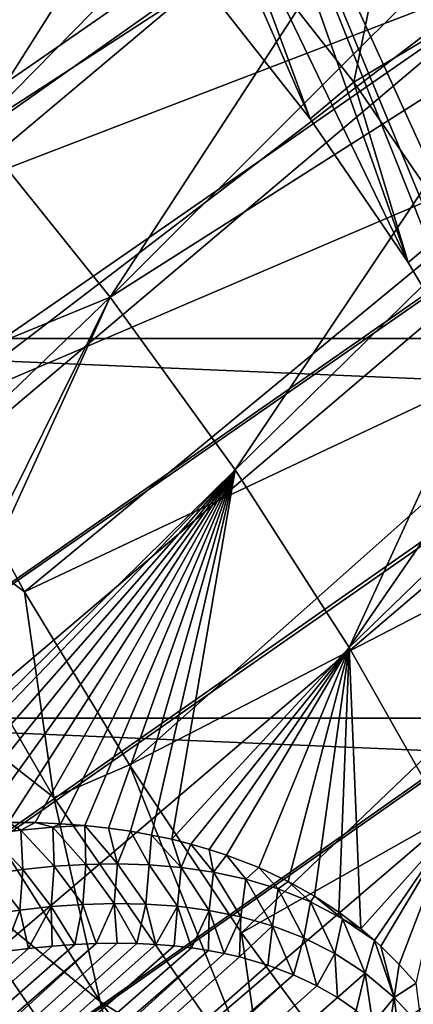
# Model space of a CAD drawing. Header units: metres. Extents: x -82 to 82, y -313 to 40.
# Tile 180 of 256: x -32 to -29, y -22 to -14. Entities that reach past the tile are written whole.
import ezdxf

# ---------------------------------------------------------------- set-up
doc = ezdxf.new("R2010")
doc.units = ezdxf.units.M
doc.layers.add('solid_505278_SW0001_CCC', color=7, linetype='CONTINUOUS')

msp = doc.modelspace()

# ---------------------------------------------------------------- linework, layer by layer
at = {"layer": 'solid_505278_SW0001_CCC'}
for points in [[(-29.250359, -0.070497, 15.767842), (-47.219147, -15.301506, 32.15123), (-47.563908, -13.921329, 33.041054)], [(-29.250359, -0.070497, 15.767842), (-29.427204, -1.039332, 15.734186), (-47.219147, -15.301506, 32.15123)], [(-29.427204, -1.039332, 15.734186), (-29.568556, -1.999146, 15.721783), (-47.219147, -15.301506, 32.15123)], [(-29.568556, -1.999146, 15.721783), (-46.740112, -16.712803, 31.379744), (-47.219147, -15.301506, 32.15123)], [(-29.568556, -1.999146, 15.721783), (-29.674345, -2.945798, 15.729449), (-46.740112, -16.712803, 31.379744)], [(-29.674345, -2.945798, 15.729449), (-29.74506, -3.876308, 15.756105), (-46.740112, -16.712803, 31.379744)], [(-29.74506, -3.876308, 15.756105), (-46.132221, -18.138931, 30.735613), (-46.740112, -16.712803, 31.379744)], [(-29.74506, -3.876308, 15.756105), (-29.781553, -4.78854, 15.800815), (-46.132221, -18.138931, 30.735613)], [(-29.781553, -4.78854, 15.800815), (-29.784897, -5.681079, 15.862787), (-46.132221, -18.138931, 30.735613)], [(-29.784897, -5.681079, 15.862787), (-45.403316, -19.561682, 30.226973), (-46.132221, -18.138931, 30.735613)], [(-29.784897, -5.681079, 15.862787), (-29.756289, -6.552997, 15.941398), (-45.403316, -19.561682, 30.226973)], [(-29.756289, -6.552997, 15.941398), (-29.697023, -7.40295, 16.036051), (-45.403316, -19.561682, 30.226973)], [(-29.697023, -7.40295, 16.036051), (-29.608393, -8.229837, 16.146132), (-45.403316, -19.561682, 30.226973)], [(-29.608393, -8.229837, 16.146132), (-44.560768, -20.966619, 29.859011), (-45.403316, -19.561682, 30.226973)], [(-29.608393, -8.229837, 16.146132), (-29.491426, -9.03531, 16.271564), (-44.560768, -20.966619, 29.859011)], [(-29.491426, -9.03531, 16.271564), (-29.347158, -9.820936, 16.412695), (-44.560768, -20.966619, 29.859011)], [(-28.976055, -15.869784, 52.562305), (-32.001595, -9.615559, 54.993641), (-30.784918, -10.763356, 55.271042)], [(-29.761204, -14.724556, 52.754646), (-30.62627, -13.623475, 52.819031), (-32.001595, -9.615559, 54.993641)], [(-28.976055, -15.869784, 52.562305), (-29.761204, -14.724556, 52.754646), (-32.001595, -9.615559, 54.993641)], [(-29.347158, -9.820936, 16.412695), (-43.615726, -22.335091, 29.636663), (-44.560768, -20.966619, 29.859011)], [(-29.347158, -9.820936, 16.412695), (-29.176775, -10.586627, 16.569757), (-43.615726, -22.335091, 29.636663)], [(-29.176775, -10.586627, 16.569757), (-28.981352, -11.332709, 16.743151), (-43.615726, -22.335091, 29.636663)], [(-30.784918, -10.763356, 55.271042), (-29.631016, -11.998379, 55.399693), (-23.956255, -25.700756, 49.029301)], [(-27.683992, -18.234549, 51.805008), (-30.784918, -10.763356, 55.271042), (-23.956255, -25.700756, 49.029301)], [(-28.280729, -17.04472, 52.244419), (-28.976055, -15.869784, 52.562305), (-30.784918, -10.763356, 55.271042)], [(-27.683992, -18.234549, 51.805008), (-28.280729, -17.04472, 52.244419), (-30.784918, -10.763356, 55.271042)], [(-29.390587, -11.030421, -258.303833), (-34.76865, -12.654686, -261.541443), (-34.183567, -14.159228, -261.541443)], [(-28.866114, -12.337922, -258.303833), (-29.390587, -11.030421, -258.303833), (-34.183567, -14.159228, -261.541443)], [(-28.981352, -11.332709, 16.743151), (-28.762028, -12.05919, 16.933319), (-43.615726, -22.335091, 29.636663)], [(-33.576813, -13.543488, 61.605286), (-32.433533, -14.814957, 61.688858), (-30.224277, -11.32935, 55.912491)], [(-32.433533, -14.814957, 61.688858), (-29.638788, -11.975704, 55.959679), (-30.224277, -11.32935, 55.912491)], [(-32.433533, -14.814957, 61.688858), (-29.072886, -12.640895, 55.968151), (-29.638788, -11.975704, 55.959679)], [(-29.631016, -11.998379, 55.399693), (-23.931541, -24.465729, 50.190086), (-23.956255, -25.700756, 49.029301)], [(-29.631016, -11.998379, 55.399693), (-28.553232, -13.306249, 55.378197), (-23.931541, -24.465729, 50.190086)], [(-28.762028, -12.05919, 16.933319), (-42.578362, -23.652468, 29.56222), (-43.615726, -22.335091, 29.636663)], [(-28.16559, -13.673676, 17.443703), (-42.578362, -23.652468, 29.56222), (-28.762028, -12.05919, 16.933319)], [(-30.275579, -13.329209, 52.498478), (-29.410501, -14.430303, 52.434093), (-28.957424, -12.223146, 54.955933)], [(-29.410501, -14.430303, 52.434093), (-27.920057, -13.540524, 54.881489), (-28.957424, -12.223146, 54.955933)], [(-28.866114, -12.337922, -258.303833), (-34.183567, -14.159228, -261.541443), (-33.533417, -15.636814, -261.541443)], [(-28.283506, -13.620573, -258.303833), (-28.866114, -12.337922, -258.303833), (-33.533417, -15.636814, -261.541443)], [(-32.433533, -14.814957, 61.688858), (-31.358356, -16.146347, 61.642918), (-29.072886, -12.640895, 55.968151)], [(-31.358356, -16.146347, 61.642918), (-28.528225, -13.32297, 55.937878), (-29.072886, -12.640895, 55.968151)], [(36.44915, -16.476023, -279.5), (-36.44915, -16.476023, -279.5), (-37.71508, -13.325637, -279.5)], [(37.71508, -13.325637, -279.5), (36.44915, -16.476023, -279.5), (-37.71508, -13.325637, -279.5)], [(-31.358356, -16.146347, 61.642918), (-28.006409, -14.019931, 55.868954), (-28.528225, -13.32297, 55.937878)], [(-30.275579, -13.329209, 52.498478), (-30.62627, -13.623475, 52.819031), (-29.761204, -14.724556, 52.754646)], [(-30.275579, -13.329209, 52.498478), (-29.761204, -14.724556, 52.754646), (-29.410501, -14.430303, 52.434093)], [(-29.410501, -14.430303, 52.434093), (-28.62536, -15.575521, 52.241753), (-27.920057, -13.540524, 54.881489)], [(-28.16559, -13.673676, 17.443703), (-41.461132, -24.902836, 29.636663), (-42.578362, -23.652468, 29.56222)], [(-28.16559, -13.673676, 17.443703), (-27.467567, -15.167238, 18.048855), (-41.461132, -24.902836, 29.636663)], [(-28.283506, -13.620573, -258.303833), (-33.533417, -15.636814, -261.541443), (-32.819435, -17.084635, -261.541443)], [(-27.643944, -14.875792, -258.303833), (-28.283506, -13.620573, -258.303833), (-32.819435, -17.084635, -261.541443)], [(-31.358356, -16.146347, 61.642918), (-30.36046, -17.526299, 61.46785), (-28.006409, -14.019931, 55.868954)], [(-30.36046, -17.526299, 61.46785), (-27.508965, -14.729731, 55.761574), (-28.006409, -14.019931, 55.868954)], [(-29.410501, -14.430303, 52.434093), (-29.761204, -14.724556, 52.754646), (-28.976055, -15.869784, 52.562305)], [(-29.410501, -14.430303, 52.434093), (-28.976055, -15.869784, 52.562305), (-28.62536, -15.575521, 52.241753)], [(-30.36046, -17.526299, 61.46785), (-29.448359, -18.943041, 61.16515), (-27.508965, -14.729731, 55.761574)], [(-29.448359, -18.943041, 61.16515), (-27.037354, -15.450288, 55.616062), (-27.508965, -14.729731, 55.761574)], [(-35.490562, -17.842735, 67.185837), (-31.358356, -16.146347, 61.642918), (-32.433533, -14.814957, 61.688858)], [(-27.643944, -14.875792, -258.303833), (-32.819435, -17.084635, -261.541443), (-32.04298, -18.499933, -261.541443)], [(-26.948709, -16.101051, -258.303833), (-27.643944, -14.875792, -258.303833), (-32.04298, -18.499933, -261.541443)], [(-27.467567, -15.167238, 18.048855), (-27.455582, -15.190328, 18.059414), (-41.461132, -24.902836, 29.636663)], [(-27.455582, -15.190328, 18.059414), (-40.277557, -26.071154, 29.859011), (-41.461132, -24.902836, 29.636663)], [(-27.455582, -15.190328, 18.059414), (-26.672958, -16.562752, 18.767042), (-40.277557, -26.071154, 29.859011)], [(-29.448359, -18.943041, 61.16515), (-26.592957, -16.179489, 55.432838), (-27.037354, -15.450288, 55.616062)], [(-28.62536, -15.575521, 52.241753), (-28.976055, -15.869784, 52.562305), (-28.280729, -17.04472, 52.244419)], [(-26.948709, -16.101051, -258.303833), (-32.04298, -18.499933, -261.541443), (-31.205526, -19.880018, -261.541443)], [(-26.199203, -17.293888, -258.303833), (-26.948709, -16.101051, -258.303833), (-31.205526, -19.880018, -261.541443)], [(-35.490562, -17.842735, 67.185837), (-34.464523, -19.132004, 67.124802), (-31.358356, -16.146347, 61.642918)], [(-34.464523, -19.132004, 67.124802), (-33.499538, -20.456976, 66.949028), (-31.358356, -16.146347, 61.642918)], [(-33.499538, -20.456976, 66.949028), (-33.312195, -20.427992, 66.725502), (-31.358356, -16.146347, 61.642918)], [(-33.312195, -20.427992, 66.725502), (-30.36046, -17.526299, 61.46785), (-31.358356, -16.146347, 61.642918)], [(-29.448359, -18.943041, 61.16515), (-28.629831, -20.384483, 60.7374), (-26.592957, -16.179489, 55.432838)], [(34.920612, -19.507713, -279.5), (-34.920612, -19.507713, -279.5), (-36.44915, -16.476023, -279.5)], [(36.44915, -16.476023, -279.5), (34.920612, -19.507713, -279.5), (-36.44915, -16.476023, -279.5)], [(-26.672958, -16.562752, 18.767042), (-26.65559, -16.59059, 18.783199), (-40.277557, -26.071154, 29.859011)], [(-26.65559, -16.59059, 18.783199), (-39.040272, -27.144865, 30.226973), (-40.277557, -26.071154, 29.859011)], [(-26.65559, -16.59059, 18.783199), (-25.805109, -17.847361, 19.604805), (-39.040272, -27.144865, 30.226973)], [(-33.303379, -17.559019, -261.974609), (-32.04298, -18.499933, -261.541443), (-32.819435, -17.084635, -261.541443)], [(-26.199203, -17.293888, -258.303833), (-31.205526, -19.880018, -261.541443), (-30.30867, -21.222263, -261.541443)], [(-25.396933, -18.451899, -258.303833), (-26.199203, -17.293888, -258.303833), (-30.30867, -21.222263, -261.541443)], [(-33.312195, -20.427992, 66.725502), (-33.130512, -20.403664, 66.509125), (-30.36046, -17.526299, 61.46785)], [(-33.130512, -20.403664, 66.509125), (-32.874817, -20.375914, 66.205238), (-30.36046, -17.526299, 61.46785)], [(-32.874817, -20.375914, 66.205238), (-32.629997, -20.355982, 65.914543), (-30.36046, -17.526299, 61.46785)], [(-32.629997, -20.355982, 65.914543), (-32.395954, -20.344074, 65.637329), (-30.36046, -17.526299, 61.46785)], [(-32.395954, -20.344074, 65.637329), (-32.172371, -20.339834, 65.373283), (-30.36046, -17.526299, 61.46785)], [(-32.172371, -20.339834, 65.373283), (-31.958502, -20.341873, 65.121017), (-30.36046, -17.526299, 61.46785)], [(-31.958502, -20.341873, 65.121017), (-31.754383, -20.350698, 64.881096), (-30.36046, -17.526299, 61.46785)], [(-31.754383, -20.350698, 64.881096), (-31.56061, -20.365524, 64.654045), (-30.36046, -17.526299, 61.46785)], [(-31.56061, -20.365524, 64.654045), (-31.373508, -20.385536, 64.435158), (-30.36046, -17.526299, 61.46785)], [(-31.373508, -20.385536, 64.435158), (-31.19626, -20.411039, 64.228699), (-30.36046, -17.526299, 61.46785)], [(-31.19626, -20.411039, 64.228699), (-31.027292, -20.441265, 64.032524), (-30.36046, -17.526299, 61.46785)], [(-31.027292, -20.441265, 64.032524), (-30.866146, -20.475485, 63.845875), (-30.36046, -17.526299, 61.46785)], [(-30.866146, -20.475485, 63.845875), (-29.448359, -18.943041, 61.16515), (-30.36046, -17.526299, 61.46785)], [(-33.303379, -17.559019, -261.974609), (-31.807804, -20.141943, -261.974609), (-32.04298, -18.499933, -261.541443)], [(-33.111797, -19.128408, -262.492188), (-31.807804, -20.141943, -261.974609), (-33.303379, -17.559019, -261.974609)], [(-25.805109, -17.847361, 19.604805), (-25.791048, -17.866592, 19.618942), (-39.040272, -27.144865, 30.226973)], [(-25.791048, -17.866592, 19.618942), (-37.765705, -28.109753, 30.735613), (-39.040272, -27.144865, 30.226973)], [(-25.791048, -17.866592, 19.618942), (-24.891317, -19.013494, 20.568521), (-37.765705, -28.109753, 30.735613)], [(-25.396933, -18.451899, -258.303833), (-30.30867, -21.222263, -261.541443), (-29.35412, -22.524111, -261.541443)], [(-24.543516, -19.572752, -258.303833), (-25.396933, -18.451899, -258.303833), (-29.35412, -22.524111, -261.541443)], [(-31.807804, -20.141943, -261.974609), (-31.205526, -19.880018, -261.541443), (-32.04298, -18.499933, -261.541443)], [(-30.866146, -20.475485, 63.845875), (-30.712915, -20.514206, 63.669308), (-29.448359, -18.943041, 61.16515)], [(-30.712915, -20.514206, 63.669308), (-30.56695, -20.556438, 63.501659), (-29.448359, -18.943041, 61.16515)], [(-30.56695, -20.556438, 63.501659), (-30.427954, -20.60173, 63.342491), (-29.448359, -18.943041, 61.16515)], [(-30.427954, -20.60173, 63.342491), (-30.17012, -20.701698, 63.049328), (-29.448359, -18.943041, 61.16515)], [(-30.17012, -20.701698, 63.049328), (-29.9366, -20.811867, 62.786175), (-29.448359, -18.943041, 61.16515)], [(-29.9366, -20.811867, 62.786175), (-29.724445, -20.93054, 62.549248), (-29.448359, -18.943041, 61.16515)], [(-29.724445, -20.93054, 62.549248), (-29.531595, -21.056812, 62.33617), (-29.448359, -18.943041, 61.16515)], [(-29.531595, -21.056812, 62.33617), (-29.356064, -21.189865, 62.144558), (-29.448359, -18.943041, 61.16515)], [(-29.356064, -21.189865, 62.144558), (-28.629831, -20.384483, 60.7374), (-29.448359, -18.943041, 61.16515)], [(-24.891317, -19.013494, 20.568521), (-36.466805, -28.956055, 31.379744), (-37.765705, -28.109753, 30.735613)], [(-24.891317, -19.013494, 20.568521), (-24.474615, -19.495378, 21.041468), (-36.466805, -28.956055, 31.379744)], [(-33.111797, -19.128408, -262.492188), (-31.438499, -21.769424, -262.492188), (-31.807804, -20.141943, -261.974609)], [(-32.794056, -20.657892, -263.08255), (-31.438499, -21.769424, -262.492188), (-33.111797, -19.128408, -262.492188)], [(-24.474615, -19.495378, 21.041468), (-24.055731, -19.950617, 21.538841), (-36.466805, -28.956055, 31.379744)], [(33.140461, -22.398878, -279.5), (-33.140461, -22.398878, -279.5), (-34.920612, -19.507713, -279.5)], [(34.920612, -19.507713, -279.5), (33.140461, -22.398878, -279.5), (-34.920612, -19.507713, -279.5)], [(-24.543516, -19.572752, -258.303833), (-29.35412, -22.524111, -261.541443), (-28.343695, -23.783083, -261.541443)], [(-31.807804, -20.141943, -261.974609), (-30.112326, -22.598278, -261.974609), (-31.205526, -19.880018, -261.541443)], [(-30.112326, -22.598278, -261.974609), (-30.30867, -21.222263, -261.541443), (-31.205526, -19.880018, -261.541443)], [(-24.055731, -19.950617, 21.538841), (-35.160133, -29.672882, 32.15123), (-36.466805, -28.956055, 31.379744)], [(-24.055731, -19.950617, 21.538841), (-23.637632, -20.378817, 22.060297), (-35.160133, -29.672882, 32.15123)], [(-31.438499, -21.769424, -262.492188), (-30.112326, -22.598278, -261.974609), (-31.807804, -20.141943, -261.974609)], [(-32.325142, -20.433382, 65.601685), (-32.071819, -20.401247, 65.287178), (-32.172371, -20.339834, 65.373283)], [(-32.071819, -20.401247, 65.287178), (-31.958502, -20.341873, 65.121017), (-32.172371, -20.339834, 65.373283)], [(-32.071819, -20.401247, 65.287178), (-31.817051, -20.378176, 64.971313), (-31.958502, -20.341873, 65.121017)], [(-31.817051, -20.378176, 64.971313), (-31.754383, -20.350698, 64.881096), (-31.958502, -20.341873, 65.121017)], [(-31.817051, -20.378176, 64.971313), (-31.56061, -20.365524, 64.654045), (-31.754383, -20.350698, 64.881096)], [(-23.637632, -20.378817, 22.060297), (-23.223309, -20.779757, 22.605289), (-35.160133, -29.672882, 32.15123)], [(-32.325142, -20.433382, 65.601685), (-32.056931, -20.716311, 65.386086), (-32.071819, -20.401247, 65.287178)], [(-32.325142, -20.433382, 65.601685), (-32.306965, -20.75028, 65.692543), (-32.056931, -20.716311, 65.386086)], [(-32.071819, -20.401247, 65.287178), (-31.805862, -20.690992, 65.078827), (-31.817051, -20.378176, 64.971313)], [(-32.071819, -20.401247, 65.287178), (-32.056931, -20.716311, 65.386086), (-31.805862, -20.690992, 65.078827)], [(-31.817051, -20.378176, 64.971313), (-31.553715, -20.675394, 64.770836), (-31.56061, -20.365524, 64.654045)], [(-31.817051, -20.378176, 64.971313), (-31.805862, -20.690992, 65.078827), (-31.553715, -20.675394, 64.770836)], [(-31.300432, -20.670691, 64.462227), (-31.373508, -20.385536, 64.435158), (-31.56061, -20.365524, 64.654045)], [(-31.300432, -20.670691, 64.462227), (-31.56061, -20.365524, 64.654045), (-31.553715, -20.675394, 64.770836)], [(-31.300432, -20.670691, 64.462227), (-31.19626, -20.411039, 64.228699), (-31.373508, -20.385536, 64.435158)], [(-31.045963, -20.678152, 64.153122), (-31.19626, -20.411039, 64.228699), (-31.300432, -20.670691, 64.462227)], [(-31.045963, -20.678152, 64.153122), (-31.027292, -20.441265, 64.032524), (-31.19626, -20.411039, 64.228699)], [(-29.356064, -21.189865, 62.144558), (-29.244997, -21.283899, 62.024429), (-28.629831, -20.384483, 60.7374)], [(-29.244997, -21.283899, 62.024429), (-29.195419, -21.328833, 61.971207), (-28.629831, -20.384483, 60.7374)], [(-29.195419, -21.328833, 61.971207), (-29.048416, -21.47349, 61.814747), (-28.629831, -20.384483, 60.7374)], [(-29.048416, -21.47349, 61.814747), (-28.913889, -21.623669, 61.673855), (-28.629831, -20.384483, 60.7374)], [(-30.790325, -20.699642, 63.8438), (-31.027292, -20.441265, 64.032524), (-31.045963, -20.678152, 64.153122)], [(-30.790325, -20.699642, 63.8438), (-30.866146, -20.475485, 63.845875), (-31.027292, -20.441265, 64.032524)], [(-30.790325, -20.699642, 63.8438), (-30.712915, -20.514206, 63.669308), (-30.866146, -20.475485, 63.845875)], [(-30.533545, -20.737244, 63.534607), (-30.712915, -20.514206, 63.669308), (-30.790325, -20.699642, 63.8438)], [(-30.533545, -20.737244, 63.534607), (-30.56695, -20.556438, 63.501659), (-30.712915, -20.514206, 63.669308)], [(-30.533545, -20.737244, 63.534607), (-30.427954, -20.60173, 63.342491), (-30.56695, -20.556438, 63.501659)], [(-32.794056, -20.657892, -263.08255), (-31.11492, -23.109747, -263.08255), (-31.438499, -21.769424, -262.492188)], [(-32.351887, -22.126936, -263.735565), (-31.11492, -23.109747, -263.08255), (-32.794056, -20.657892, -263.08255)], [(-31.300432, -20.670691, 64.462227), (-31.553715, -20.675394, 64.770836), (-31.326027, -20.98764, 64.542702)], [(-31.300432, -20.670691, 64.462227), (-31.326027, -20.98764, 64.542702), (-31.073483, -20.992231, 64.240311)], [(-31.045963, -20.678152, 64.153122), (-31.300432, -20.670691, 64.462227), (-31.073483, -20.992231, 64.240311)], [(-30.275721, -20.793411, 63.226059), (-30.427954, -20.60173, 63.342491), (-30.533545, -20.737244, 63.534607)], [(-30.275721, -20.793411, 63.226059), (-30.17012, -20.701698, 63.049328), (-30.427954, -20.60173, 63.342491)], [(-32.306965, -20.75028, 65.692543), (-32.330456, -21.075846, 65.753532), (-32.080292, -21.040014, 65.45105)], [(-32.056931, -20.716311, 65.386086), (-32.306965, -20.75028, 65.692543), (-32.080292, -21.040014, 65.45105)], [(-32.056931, -20.716311, 65.386086), (-32.080292, -21.040014, 65.45105), (-31.829479, -21.012693, 65.1483)], [(-31.805862, -20.690992, 65.078827), (-32.056931, -20.716311, 65.386086), (-31.829479, -21.012693, 65.1483)], [(-31.805862, -20.690992, 65.078827), (-31.829479, -21.012693, 65.1483), (-31.578041, -20.994856, 64.845444)], [(-31.553715, -20.675394, 64.770836), (-31.805862, -20.690992, 65.078827), (-31.578041, -20.994856, 64.845444)], [(-31.553715, -20.675394, 64.770836), (-31.578041, -20.994856, 64.845444), (-31.326027, -20.98764, 64.542702)], [(-31.045963, -20.678152, 64.153122), (-31.073483, -20.992231, 64.240311), (-30.82057, -21.010294, 63.93869)], [(-30.790325, -20.699642, 63.8438), (-31.045963, -20.678152, 64.153122), (-30.82057, -21.010294, 63.93869)], [(-30.790325, -20.699642, 63.8438), (-30.82057, -21.010294, 63.93869), (-30.567503, -21.043779, 63.638374)], [(-30.533545, -20.737244, 63.534607), (-30.790325, -20.699642, 63.8438), (-30.567503, -21.043779, 63.638374)], [(-30.533545, -20.737244, 63.534607), (-30.567503, -21.043779, 63.638374), (-30.314573, -21.094852, 63.340042)], [(-30.275721, -20.793411, 63.226059), (-30.533545, -20.737244, 63.534607), (-30.314573, -21.094852, 63.340042)], [(-30.017237, -20.871656, 62.919128), (-30.17012, -20.701698, 63.049328), (-30.275721, -20.793411, 63.226059)], [(-30.017237, -20.871656, 62.919128), (-29.9366, -20.811867, 62.786175), (-30.17012, -20.701698, 63.049328)], [(-23.223309, -20.779757, 22.605289), (-33.86079, -30.252069, 33.041054), (-35.160133, -29.672882, 32.15123)], [(-23.223309, -20.779757, 22.605289), (-22.815672, -21.153442, 23.173153), (-33.86079, -30.252069, 33.041054)], [(-30.275721, -20.793411, 63.226059), (-30.314573, -21.094852, 63.340042), (-30.062431, -21.16659, 63.044903)], [(-30.017237, -20.871656, 62.919128), (-30.275721, -20.793411, 63.226059), (-30.062431, -21.16659, 63.044903)], [(-29.758539, -20.97578, 62.615017), (-29.9366, -20.811867, 62.786175), (-30.017237, -20.871656, 62.919128)], [(-29.758539, -20.97578, 62.615017), (-29.724445, -20.93054, 62.549248), (-29.9366, -20.811867, 62.786175)], [(-30.017237, -20.871656, 62.919128), (-30.062431, -21.16659, 63.044903), (-29.811829, -21.262348, 62.754387)], [(-29.758539, -20.97578, 62.615017), (-30.017237, -20.871656, 62.919128), (-29.811829, -21.262348, 62.754387)], [(-29.758539, -20.97578, 62.615017), (-29.811829, -21.262348, 62.754387), (-29.564266, -21.386349, 62.47094)], [(-29.5009, -21.110853, 62.316093), (-29.724445, -20.93054, 62.549248), (-29.758539, -20.97578, 62.615017)], [(-29.5009, -21.110853, 62.316093), (-29.758539, -20.97578, 62.615017), (-29.564266, -21.386349, 62.47094)], [(-29.5009, -21.110853, 62.316093), (-29.531595, -21.056812, 62.33617), (-29.724445, -20.93054, 62.549248)], [(-32.080292, -21.040014, 65.45105), (-32.330456, -21.075846, 65.753532), (-32.205772, -21.371181, 65.557304)], [(-32.080292, -21.040014, 65.45105), (-32.205772, -21.371181, 65.557304), (-32.010391, -21.346365, 65.324554)], [(-31.829479, -21.012693, 65.1483), (-32.080292, -21.040014, 65.45105), (-32.010391, -21.346365, 65.324554)], [(-31.829479, -21.012693, 65.1483), (-32.010391, -21.346365, 65.324554), (-31.822475, -21.327295, 65.101158)], [(-31.578041, -20.994856, 64.845444), (-31.829479, -21.012693, 65.1483), (-31.642363, -21.314268, 64.887383)], [(-31.829479, -21.012693, 65.1483), (-31.822475, -21.327295, 65.101158), (-31.642363, -21.314268, 64.887383)], [(-31.578041, -20.994856, 64.845444), (-31.642363, -21.314268, 64.887383), (-31.469603, -21.306791, 64.682755)], [(-31.326027, -20.98764, 64.542702), (-31.578041, -20.994856, 64.845444), (-31.469603, -21.306791, 64.682755)], [(-31.326027, -20.98764, 64.542702), (-31.469603, -21.306791, 64.682755), (-31.303656, -21.304287, 64.486702)], [(-31.326027, -20.98764, 64.542702), (-31.303656, -21.304287, 64.486702), (-31.144859, -21.307049, 64.2995)], [(-31.073483, -20.992231, 64.240311), (-31.326027, -20.98764, 64.542702), (-31.144859, -21.307049, 64.2995)], [(-31.073483, -20.992231, 64.240311), (-31.144859, -21.307049, 64.2995), (-30.992691, -21.314518, 64.120598)], [(-30.82057, -21.010294, 63.93869), (-31.073483, -20.992231, 64.240311), (-30.992691, -21.314518, 64.120598)], [(-30.82057, -21.010294, 63.93869), (-30.992691, -21.314518, 64.120598), (-30.846811, -21.326328, 63.949608)], [(-30.82057, -21.010294, 63.93869), (-30.846811, -21.326328, 63.949608), (-30.707478, -21.342695, 63.786732)], [(-30.567503, -21.043779, 63.638374), (-30.82057, -21.010294, 63.93869), (-30.707478, -21.342695, 63.786732)], [(-30.567503, -21.043779, 63.638374), (-30.707478, -21.342695, 63.786732), (-30.574125, -21.36298, 63.631382)], [(-30.567503, -21.043779, 63.638374), (-30.574125, -21.36298, 63.631382), (-30.446589, -21.386986, 63.483341)], [(-30.314573, -21.094852, 63.340042), (-30.567503, -21.043779, 63.638374), (-30.446589, -21.386986, 63.483341)], [(-29.5009, -21.110853, 62.316093), (-29.356064, -21.189865, 62.144558), (-29.531595, -21.056812, 62.33617)], [(-33.424297, -21.129118, -264.440063), (-31.620562, -23.7437, -264.440063), (-32.351887, -22.126936, -263.735565)], [(-32.084133, -23.543119, -265.183929), (-31.620562, -23.7437, -264.440063), (-33.424297, -21.129118, -264.440063)], [(-30.314573, -21.094852, 63.340042), (-30.446589, -21.386986, 63.483341), (-30.325008, -21.414804, 63.342693)], [(-30.062431, -21.16659, 63.044903), (-30.314573, -21.094852, 63.340042), (-30.325008, -21.414804, 63.342693)], [(-29.5009, -21.110853, 62.316093), (-29.564266, -21.386349, 62.47094), (-29.321896, -21.54357, 62.197941)], [(-29.5009, -21.110853, 62.316093), (-29.244997, -21.283899, 62.024429), (-29.356064, -21.189865, 62.144558)], [(-29.5009, -21.110853, 62.316093), (-29.321896, -21.54357, 62.197941), (-29.244997, -21.283899, 62.024429)], [(-22.815672, -21.153442, 23.173153), (-22.417473, -21.500124, 23.76317), (-33.86079, -30.252069, 33.041054)], [(-30.062431, -21.16659, 63.044903), (-30.325008, -21.414804, 63.342693), (-30.098269, -21.480011, 63.082005)], [(-30.112326, -22.598278, -261.974609), (-29.35412, -22.524111, -261.541443), (-30.30867, -21.222263, -261.541443)], [(-30.062431, -21.16659, 63.044903), (-30.098269, -21.480011, 63.082005), (-29.892912, -21.557049, 62.847946)], [(-29.811829, -21.262348, 62.754387), (-30.062431, -21.16659, 63.044903), (-29.892912, -21.557049, 62.847946)], [(-29.811829, -21.262348, 62.754387), (-29.892912, -21.557049, 62.847946), (-29.707764, -21.644073, 62.638977)], [(-29.564266, -21.386349, 62.47094), (-29.811829, -21.262348, 62.754387), (-29.707764, -21.644073, 62.638977)], [(-29.0881, -21.738914, 61.940323), (-29.244997, -21.283899, 62.024429), (-29.321896, -21.54357, 62.197941)], [(-29.0881, -21.738914, 61.940323), (-29.195419, -21.328833, 61.971207), (-29.244997, -21.283899, 62.024429)], [(-50.522434, -37.890839, 83.596733), (-31.469603, -21.306791, 64.682755), (-31.642363, -21.314268, 64.887383)], [(-50.522434, -37.890839, 83.596733), (-50.405293, -38.536819, 83.331078), (-31.469603, -21.306791, 64.682755)], [(-50.522434, -37.890839, 83.596733), (-31.642363, -21.314268, 64.887383), (-31.822475, -21.327295, 65.101158)], [(-50.522434, -37.890839, 83.596733), (-31.822475, -21.327295, 65.101158), (-32.010391, -21.346365, 65.324554)], [(-50.522434, -37.890839, 83.596733), (-32.010391, -21.346365, 65.324554), (-32.205772, -21.371181, 65.557304)], [(-50.405293, -38.536819, 83.331078), (-31.303656, -21.304287, 64.486702), (-31.469603, -21.306791, 64.682755)], [(-50.405293, -38.536819, 83.331078), (-31.144859, -21.307049, 64.2995), (-31.303656, -21.304287, 64.486702)], [(-50.405293, -38.536819, 83.331078), (-30.992691, -21.314518, 64.120598), (-31.144859, -21.307049, 64.2995)], [(-50.405293, -38.536819, 83.331078), (-30.846811, -21.326328, 63.949608), (-30.992691, -21.314518, 64.120598)], [(-50.405293, -38.536819, 83.331078), (-30.707478, -21.342695, 63.786732), (-30.846811, -21.326328, 63.949608)], [(-50.405293, -38.536819, 83.331078), (-30.574125, -21.36298, 63.631382), (-30.707478, -21.342695, 63.786732)], [(-50.405293, -38.536819, 83.331078), (-50.253609, -39.17049, 83.069473), (-30.574125, -21.36298, 63.631382)], [(-50.253609, -39.17049, 83.069473), (-30.446589, -21.386986, 63.483341), (-30.574125, -21.36298, 63.631382)], [(-29.0881, -21.738914, 61.940323), (-29.048416, -21.47349, 61.814747), (-29.195419, -21.328833, 61.971207)], [(-50.253609, -39.17049, 83.069473), (-30.325008, -21.414804, 63.342693), (-30.446589, -21.386986, 63.483341)], [(-50.253609, -39.17049, 83.069473), (-30.098269, -21.480011, 63.082005), (-30.325008, -21.414804, 63.342693)], [(-29.564266, -21.386349, 62.47094), (-29.707764, -21.644073, 62.638977), (-29.541315, -21.739086, 62.453178)], [(-29.321896, -21.54357, 62.197941), (-29.564266, -21.386349, 62.47094), (-29.541315, -21.739086, 62.453178)], [(-50.253609, -39.17049, 83.069473), (-29.892912, -21.557049, 62.847946), (-30.098269, -21.480011, 63.082005)], [(-22.417473, -21.500124, 23.76317), (-22.03124, -21.820253, 24.37462), (-33.86079, -30.252069, 33.041054)], [(-29.0881, -21.738914, 61.940323), (-28.913889, -21.623669, 61.673855), (-29.048416, -21.47349, 61.814747)], [(-50.253609, -39.17049, 83.069473), (-50.067894, -39.791664, 82.812096), (-29.892912, -21.557049, 62.847946)], [(-50.067894, -39.791664, 82.812096), (-29.707764, -21.644073, 62.638977), (-29.892912, -21.557049, 62.847946)], [(-29.321896, -21.54357, 62.197941), (-29.541315, -21.739086, 62.453178), (-29.392279, -21.840738, 62.288837)], [(-29.321896, -21.54357, 62.197941), (-29.392279, -21.840738, 62.288837), (-29.259308, -21.94775, 62.14418)], [(-29.0881, -21.738914, 61.940323), (-29.321896, -21.54357, 62.197941), (-29.259308, -21.94775, 62.14418)], [(-50.067894, -39.791664, 82.812096), (-29.541315, -21.739086, 62.453178), (-29.707764, -21.644073, 62.638977)], [(-28.86795, -21.977034, 61.705044), (-28.913889, -21.623669, 61.673855), (-29.0881, -21.738914, 61.940323)], [(-50.067894, -39.791664, 82.812096), (-29.392279, -21.840738, 62.288837), (-29.541315, -21.739086, 62.453178)], [(-31.438499, -21.769424, -262.492188), (-29.555046, -24.264919, -262.492188), (-30.112326, -22.598278, -261.974609)], [(-31.11492, -23.109747, -263.08255), (-29.555046, -24.264919, -262.492188), (-31.438499, -21.769424, -262.492188)], [(-29.0881, -21.738914, 61.940323), (-29.259308, -21.94775, 62.14418), (-29.140278, -22.059092, 62.016655)], [(-29.0881, -21.738914, 61.940323), (-29.140278, -22.059092, 62.016655), (-29.033426, -22.174677, 61.904129)], [(-28.86795, -21.977034, 61.705044), (-29.0881, -21.738914, 61.940323), (-29.033426, -22.174677, 61.904129)]]:
    msp.add_3dface(points, dxfattribs=at)

doc.saveas('drawing.dxf')
